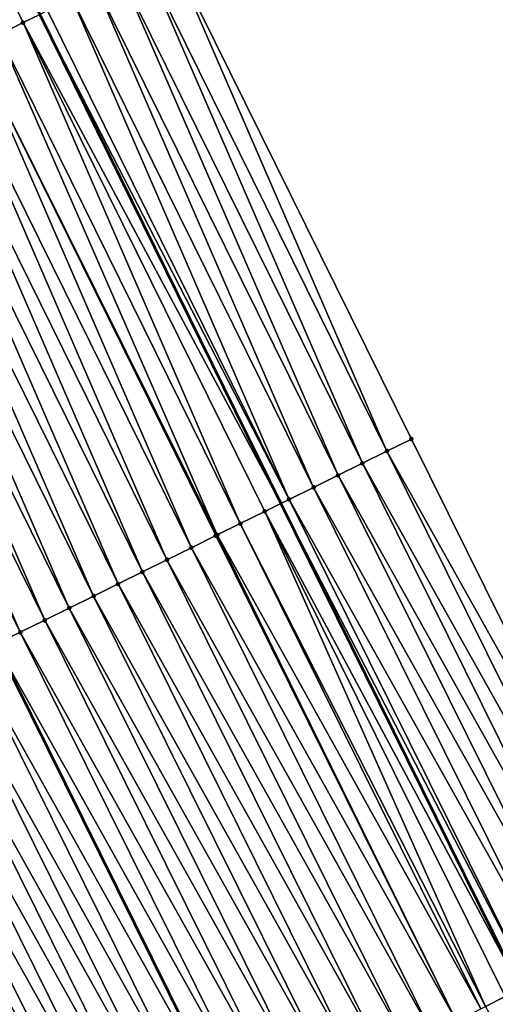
# Model space of a CAD drawing. Header units: feet. Extents: x 2007189 to 2022806, y 818621 to 837694.
# Tile 194 of 256: x 2011997 to 2012015, y 825682 to 825718. Entities that reach past the tile are written whole.
import ezdxf

# ---------------------------------------------------------------- set-up
doc = ezdxf.new("R2010")
doc.units = ezdxf.units.FT
doc.header["$MEASUREMENT"] = 0
for name, color, linetype, lineweight in [('EP_Travel Lane', 172, 'Continuous', 53), ('Road Shots', 141, 'Continuous', 100), ('Road X-Section', 40, 'Continuous', 13), ('STRIPING', 60, 'Continuous', 53)]:
    doc.layers.add(name, color=color, linetype=linetype, lineweight=lineweight)
doc.layers.add('I-77-MM17-21_SB-Surface-Border', color=7, linetype='Continuous')
doc.layers.add('I-77-MM17-21_SB-Surface-TIN', color=7, linetype='Continuous')

msp = doc.modelspace()

# ---------------------------------------------------------------- linework, layer by layer
at = {"layer": 'EP_Travel Lane'}
msp.add_polyline3d([(2011929.486898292, 825862.218592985, 323.5815490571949), (2011937.876224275, 825844.0646809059, 323.8154578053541), (2011946.229505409, 825826.0528240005, 324.0599262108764), (2011954.807615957, 825807.9870351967, 324.2685545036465), (2011963.385772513, 825789.9211494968, 324.4660936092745), (2011971.963904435, 825771.8553156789, 324.6695773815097), (2011980.479652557, 825753.9999227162, 324.8246843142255), (2011989.319257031, 825736.0598570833, 324.9524253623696), (2011998.158746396, 825718.120025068, 325.1277426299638), (2012006.998310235, 825700.1800419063, 325.2723106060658), (2012015.798324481, 825682.3932495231, 325.3458131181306), (2012024.861168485, 825664.564596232, 325.4129303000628), (2012033.924002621, 825646.7359623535, 325.4898073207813), (2012042.986842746, 825628.9073166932, 325.560769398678), (2012052.026263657, 825611.4143814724, 325.6315330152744)], dxfattribs=at)
at = {"layer": 'I-77-MM17-21_SB-Surface-Border', "color": 3, "linetype": 'Continuous', "lineweight": -3}
msp.add_polyline3d([(2011933.358316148, 825864.0053174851, 323.3954816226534), (2011940.839609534, 825845.4325050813, 323.6866876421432), (2011950.084206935, 825827.8811939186, 323.8782578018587), (2011959.565856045, 825810.2439118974, 324.0385518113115), (2011968.144012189, 825792.1780268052, 324.2361654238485), (2011977.625680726, 825774.5407038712, 324.3917883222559), (2011986.106116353, 825756.7787573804, 324.5421982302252), (2011994.966837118, 825738.8490909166, 324.6639773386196), (2012002.930843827, 825720.4768138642, 324.8740961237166), (2012011.791518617, 825702.5472404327, 325.014880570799), (2012020.580375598, 825684.8234791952, 325.0916481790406), (2012028.751719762, 825666.5418047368, 325.2212239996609), (2012038.706018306, 825649.1662614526, 325.2708349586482), (2012047.768865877, 825631.3376010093, 325.3343355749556), (2012055.87138228, 825613.4792854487, 325.4604665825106)], dxfattribs=at)
at = {"layer": 'I-77-MM17-21_SB-Surface-TIN', "color": 128, "linetype": 'Continuous', "lineweight": -3}
for points in [[(2011997.551175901, 825717.8199030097, 325.1498714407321), (2011998.158746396, 825718.120025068, 325.1277426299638), (2011988.690589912, 825735.7492967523, 324.9725146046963)], [(2011996.654598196, 825717.3770165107, 325.1819813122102), (2011997.551175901, 825717.8199030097, 325.1498714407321), (2011988.690589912, 825735.7492967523, 324.9725146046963)], [(2012010.894899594, 825702.1044375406, 325.0640153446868), (2012002.930843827, 825720.4768138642, 324.8740961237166), (2012002.034226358, 825720.0340078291, 324.922592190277)], [(2012010.894899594, 825702.1044375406, 325.0640153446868), (2012011.791518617, 825702.5472404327, 325.014880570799), (2012002.930843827, 825720.4768138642, 324.8740961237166)], [(2012009.998283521, 825701.6616286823, 325.1119350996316), (2012002.034226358, 825720.0340078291, 324.922592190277), (2012001.137609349, 825719.5912008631, 324.970898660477)], [(2012009.998283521, 825701.6616286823, 325.1119350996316), (2012010.894899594, 825702.1044375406, 325.0640153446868), (2012002.034226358, 825720.0340078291, 324.922592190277)], [(2012009.101669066, 825701.2188165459, 325.1591873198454), (2012001.137609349, 825719.5912008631, 324.970898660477), (2012000.2409957, 825719.1483870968, 325.0178202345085)], [(2012009.101669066, 825701.2188165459, 325.1591873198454), (2012009.998283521, 825701.6616286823, 325.1119350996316), (2012001.137609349, 825719.5912008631, 324.970898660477)], [(2012008.205065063, 825700.7759832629, 325.2021330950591), (2012000.2409957, 825719.1483870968, 325.0178202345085), (2011999.344404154, 825718.7055286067, 325.0556340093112)], [(2012008.205065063, 825700.7759832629, 325.2021330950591), (2012009.101669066, 825701.2188165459, 325.1591873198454), (2012000.2409957, 825719.1483870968, 325.0178202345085)], [(2012007.30842025, 825700.3332325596, 325.2618958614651), (2011999.344404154, 825718.7055286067, 325.0556340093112), (2011998.447754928, 825718.2627868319, 325.1172164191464)], [(2012007.30842025, 825700.3332325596, 325.2618958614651), (2012008.205065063, 825700.7759832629, 325.2021330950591), (2011999.344404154, 825718.7055286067, 325.0556340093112)], [(2011997.551175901, 825717.8199030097, 325.1498714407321), (2012006.998310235, 825700.1800419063, 325.2723106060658), (2011998.158746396, 825718.120025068, 325.1277426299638)], [(2012007.30842025, 825700.3332325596, 325.2618958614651), (2011998.447754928, 825718.2627868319, 325.1172164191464), (2011998.158746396, 825718.120025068, 325.1277426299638)], [(2012007.30842025, 825700.3332325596, 325.2618958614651), (2011998.158746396, 825718.120025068, 325.1277426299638), (2012006.998310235, 825700.1800419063, 325.2723106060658)], [(2012005.515269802, 825699.4474495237, 325.3240688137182), (2011997.551175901, 825717.8199030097, 325.1498714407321), (2011996.654598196, 825717.3770165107, 325.1819813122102)], [(2012006.411847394, 825699.8903362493, 325.2920063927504), (2012006.998310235, 825700.1800419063, 325.2723106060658), (2011997.551175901, 825717.8199030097, 325.1498714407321)], [(2012005.515269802, 825699.4474495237, 325.3240688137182), (2012006.411847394, 825699.8903362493, 325.2920063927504), (2011997.551175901, 825717.8199030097, 325.1498714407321)], [(2012004.672273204, 825699.0310193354, 325.3523944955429), (2011996.654598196, 825717.3770165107, 325.1819813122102), (2011995.75801958, 825716.9341318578, 325.2144671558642)], [(2012004.672273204, 825699.0310193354, 325.3523944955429), (2012005.515269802, 825699.4474495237, 325.3240688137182), (2011996.654598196, 825717.3770165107, 325.1819813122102)], [(2012003.722133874, 825698.5616371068, 325.3802583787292), (2011995.75801958, 825716.9341318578, 325.2144671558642), (2011994.861435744, 825716.4912577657, 325.2491036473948)], [(2012003.722133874, 825698.5616371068, 325.3802583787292), (2012004.618697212, 825699.0045526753, 325.3540697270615), (2011995.75801958, 825716.9341318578, 325.2144671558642)], [(2012004.618697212, 825699.0045526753, 325.3540697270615), (2012004.672273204, 825699.0310193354, 325.3523944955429), (2011995.75801958, 825716.9341318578, 325.2144671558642)], [(2012002.825563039, 825698.1187367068, 325.4095360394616), (2011994.861435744, 825716.4912577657, 325.2491036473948), (2011993.964855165, 825716.0483770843, 325.2823982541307)], [(2012002.825563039, 825698.1187367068, 325.4095360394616), (2012003.722133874, 825698.5616371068, 325.3802583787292), (2011994.861435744, 825716.4912577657, 325.2491036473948)], [(2012001.928999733, 825697.6758210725, 325.4357112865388), (2011993.964855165, 825716.0483770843, 325.2823982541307), (2011993.068290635, 825715.6054639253, 325.3090789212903)], [(2012001.928999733, 825697.6758210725, 325.4357112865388), (2012002.825563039, 825698.1187367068, 325.4095360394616), (2011993.964855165, 825716.0483770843, 325.2823982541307)], [(2012001.032431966, 825697.2329144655, 325.4637249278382), (2011993.068290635, 825715.6054639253, 325.3090789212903), (2011992.171710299, 825715.1625827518, 325.34227333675)], [(2012001.032431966, 825697.2329144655, 325.4637249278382), (2012001.928999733, 825697.6758210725, 325.4357112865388), (2011993.068290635, 825715.6054639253, 325.3090789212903)], [(2012000.135874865, 825696.789986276, 325.4873433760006), (2011992.171710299, 825715.1625827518, 325.34227333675), (2011991.275141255, 825714.7196787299, 325.370814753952)], [(2012000.135874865, 825696.789986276, 325.4873433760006), (2012001.032431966, 825697.2329144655, 325.4637249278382), (2011992.171710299, 825715.1625827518, 325.34227333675)], [(2011999.239313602, 825696.3470665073, 325.5126766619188), (2011991.275141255, 825714.7196787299, 325.370814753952), (2011990.378571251, 825714.2767766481, 325.3997512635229)], [(2011999.239313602, 825696.3470665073, 325.5126766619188), (2012000.135874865, 825696.789986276, 325.4873433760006), (2011991.275141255, 825714.7196787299, 325.370814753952)], [(2011998.342744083, 825695.9041634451, 325.5414121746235), (2011990.378571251, 825714.2767766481, 325.3997512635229), (2011989.481996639, 825713.8338838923, 325.4305869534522)], [(2011998.342744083, 825695.9041634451, 325.5414121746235), (2011999.239313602, 825696.3470665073, 325.5126766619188), (2011990.378571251, 825714.2767766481, 325.3997512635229)], [(2011997.446168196, 825695.4612732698, 325.5727720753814), (2011989.481996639, 825713.8338838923, 325.4305869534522), (2011988.585402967, 825713.3910297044, 325.4692768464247)], [(2011997.446168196, 825695.4612732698, 325.5727720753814), (2011998.342744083, 825695.9041634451, 325.5414121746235), (2011989.481996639, 825713.8338838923, 325.4305869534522)], [(2011997.446168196, 825695.4612732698, 325.5727720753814), (2011988.585402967, 825713.3910297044, 325.4692768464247), (2011996.549593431, 825695.0183777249, 325.6031622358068)], [(2012020.580375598, 825684.8234791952, 325.0916481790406), (2012011.791518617, 825702.5472404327, 325.014880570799), (2012010.894899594, 825702.1044375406, 325.0640153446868)], [(2012019.688884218, 825684.3704415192, 325.1457186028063), (2012010.894899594, 825702.1044375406, 325.0640153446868), (2012009.998283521, 825701.6616286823, 325.1119350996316)], [(2012019.688884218, 825684.3704415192, 325.1457186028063), (2012020.580375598, 825684.8234791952, 325.0916481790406), (2012010.894899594, 825702.1044375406, 325.0640153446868)], [(2012018.797399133, 825683.9173914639, 325.1935203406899), (2012009.998283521, 825701.6616286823, 325.1119350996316), (2012009.101669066, 825701.2188165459, 325.1591873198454)], [(2012018.797399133, 825683.9173914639, 325.1935203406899), (2012019.688884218, 825684.3704415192, 325.1457186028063), (2012009.998283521, 825701.6616286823, 325.1119350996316)], [(2012017.905911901, 825683.4643456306, 325.2434600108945), (2012009.101669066, 825701.2188165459, 325.1591873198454), (2012008.205065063, 825700.7759832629, 325.2021330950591)], [(2012017.905911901, 825683.4643456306, 325.2434600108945), (2012018.797399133, 825683.9173914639, 325.1935203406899), (2012009.101669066, 825701.2188165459, 325.1591873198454)], [(2012017.014436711, 825683.0112761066, 325.2814032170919), (2012008.205065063, 825700.7759832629, 325.2021330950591), (2012007.30842025, 825700.3332325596, 325.2618958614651)], [(2012017.014436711, 825683.0112761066, 325.2814032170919), (2012017.905911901, 825683.4643456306, 325.2434600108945), (2012008.205065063, 825700.7759832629, 325.2021330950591)], [(2012006.411847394, 825699.8903362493, 325.2920063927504), (2012015.798324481, 825682.3932495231, 325.3458131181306), (2012006.998310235, 825700.1800419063, 325.2723106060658)], [(2012016.122945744, 825682.5582376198, 325.3350630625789), (2012007.30842025, 825700.3332325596, 325.2618958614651), (2012006.998310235, 825700.1800419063, 325.2723106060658)], [(2012016.122945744, 825682.5582376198, 325.3350630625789), (2012006.998310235, 825700.1800419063, 325.2723106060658), (2012015.798324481, 825682.3932495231, 325.3458131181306)], [(2012016.122945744, 825682.5582376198, 325.3350630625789), (2012017.014436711, 825683.0112761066, 325.2814032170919), (2012007.30842025, 825700.3332325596, 325.2618958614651)], [(2012014.512079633, 825681.7395281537, 325.3924152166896), (2012006.411847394, 825699.8903362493, 325.2920063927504), (2012005.515269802, 825699.4474495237, 325.3240688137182)], [(2012015.231479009, 825682.105151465, 325.3645845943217), (2012015.798324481, 825682.3932495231, 325.3458131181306), (2012006.411847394, 825699.8903362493, 325.2920063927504)], [(2012014.512079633, 825681.7395281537, 325.3924152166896), (2012015.231479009, 825682.105151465, 325.3645845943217), (2012006.411847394, 825699.8903362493, 325.2920063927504)], [(2012014.340009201, 825681.6520713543, 325.3971668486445), (2012005.515269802, 825699.4474495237, 325.3240688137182), (2012004.672273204, 825699.0310193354, 325.3523944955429)], [(2012014.340009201, 825681.6520713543, 325.3971668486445), (2012014.512079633, 825681.7395281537, 325.3924152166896), (2012005.515269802, 825699.4474495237, 325.3240688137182)], [(2012013.448548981, 825681.1989723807, 325.4201972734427), (2012004.618697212, 825699.0045526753, 325.3540697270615), (2012003.722133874, 825698.5616371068, 325.3802583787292)], [(2012013.448548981, 825681.1989723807, 325.4201972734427), (2012004.672273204, 825699.0310193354, 325.3523944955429), (2012004.618697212, 825699.0045526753, 325.3540697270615)], [(2012013.448548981, 825681.1989723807, 325.4201972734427), (2012014.340009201, 825681.6520713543, 325.3971668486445), (2012004.672273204, 825699.0310193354, 325.3523944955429)], [(2012012.557086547, 825680.745877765, 325.4454343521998), (2012003.722133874, 825698.5616371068, 325.3802583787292), (2012002.825563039, 825698.1187367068, 325.4095360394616)], [(2012012.557086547, 825680.745877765, 325.4454343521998), (2012013.448548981, 825681.1989723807, 325.4201972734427), (2012003.722133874, 825698.5616371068, 325.3802583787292)], [(2012011.66562522, 825680.2927809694, 325.4695676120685), (2012002.825563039, 825698.1187367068, 325.4095360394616), (2012001.928999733, 825697.6758210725, 325.4357112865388)], [(2012011.66562522, 825680.2927809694, 325.4695676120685), (2012012.557086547, 825680.745877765, 325.4454343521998), (2012002.825563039, 825698.1187367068, 325.4095360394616)], [(2012010.77416197, 825679.8396879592, 325.4956177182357), (2012001.928999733, 825697.6758210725, 325.4357112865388), (2012001.032431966, 825697.2329144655, 325.4637249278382)], [(2012010.77416197, 825679.8396879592, 325.4956177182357), (2012011.66562522, 825680.2927809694, 325.4695676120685), (2012001.928999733, 825697.6758210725, 325.4357112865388)], [(2012009.8826989, 825679.3865945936, 325.5214880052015), (2012001.032431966, 825697.2329144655, 325.4637249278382), (2012000.135874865, 825696.789986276, 325.4873433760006)], [(2012009.8826989, 825679.3865945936, 325.5214880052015), (2012010.77416197, 825679.8396879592, 325.4956177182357), (2012001.032431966, 825697.2329144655, 325.4637249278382)], [(2012008.991237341, 825678.9334982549, 325.5458525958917), (2012000.135874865, 825696.789986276, 325.4873433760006), (2011999.239313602, 825696.3470665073, 325.5126766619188)], [(2012008.991237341, 825678.9334982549, 325.5458525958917), (2012009.8826989, 825679.3865945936, 325.5214880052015), (2012000.135874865, 825696.789986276, 325.4873433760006)], [(2012008.09977598, 825678.4804015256, 325.5700194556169), (2011999.239313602, 825696.3470665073, 325.5126766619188), (2011998.342744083, 825695.9041634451, 325.5414121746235)], [(2012008.09977598, 825678.4804015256, 325.5700194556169), (2012008.991237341, 825678.9334982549, 325.5458525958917), (2011999.239313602, 825696.3470665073, 325.5126766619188)], [(2012007.20831057, 825678.0273127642, 325.5982211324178), (2011998.342744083, 825695.9041634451, 325.5414121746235), (2011997.446168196, 825695.4612732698, 325.5727720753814)], [(2012007.20831057, 825678.0273127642, 325.5982211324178), (2012008.09977598, 825678.4804015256, 325.5700194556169), (2011998.342744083, 825695.9041634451, 325.5414121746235)], [(2012006.316845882, 825677.574222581, 325.6257027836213), (2011997.446168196, 825695.4612732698, 325.5727720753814), (2011996.549593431, 825695.0183777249, 325.6031622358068)], [(2012006.316845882, 825677.574222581, 325.6257027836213), (2012007.20831057, 825678.0273127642, 325.5982211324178), (2011997.446168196, 825695.4612732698, 325.5727720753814)], [(2011995.653045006, 825694.5754350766, 325.62371241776), (2012005.425379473, 825677.1211326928, 325.6536553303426), (2011996.549593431, 825695.0183777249, 325.6031622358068)], [(2012006.316845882, 825677.574222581, 325.6257027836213), (2011996.549593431, 825695.0183777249, 325.6031622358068), (2012005.425379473, 825677.1211326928, 325.6536553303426)], [(2012004.533925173, 825676.6680251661, 325.6720331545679), (2011995.653045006, 825694.5754350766, 325.62371241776), (2011994.756499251, 825694.1324839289, 325.6426555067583)], [(2012004.533925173, 825676.6680251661, 325.6720331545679), (2012005.425379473, 825677.1211326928, 325.6536553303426), (2011995.653045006, 825694.5754350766, 325.62371241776)], [(2012003.642468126, 825676.214919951, 325.6919029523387), (2011994.756499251, 825694.1324839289, 325.6426555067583), (2011993.859937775, 825693.6895645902, 325.6680763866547)], [(2012003.642468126, 825676.214919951, 325.6919029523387), (2012004.533925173, 825676.6680251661, 325.6720331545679), (2011994.756499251, 825694.1324839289, 325.6426555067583)], [(2012002.751005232, 825675.7618262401, 325.7175982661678), (2011993.859937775, 825693.6895645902, 325.6680763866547), (2011992.963368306, 825693.2466614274, 325.696791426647)], [(2012002.751005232, 825675.7618262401, 325.7175982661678), (2012003.642468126, 825676.214919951, 325.6919029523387), (2011993.859937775, 825693.6895645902, 325.6680763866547)], [(2012001.859544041, 825675.3087291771, 325.7415960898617), (2011992.963368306, 825693.2466614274, 325.696791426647), (2011992.06679609, 825692.8037638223, 325.7266382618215)], [(2012001.859544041, 825675.3087291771, 325.7415960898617), (2012002.751005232, 825675.7618262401, 325.7175982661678), (2011992.963368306, 825693.2466614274, 325.696791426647)], [(2012000.968079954, 825674.8556378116, 325.7684790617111), (2011992.06679609, 825692.8037638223, 325.7266382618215), (2011991.170216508, 825692.3608811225, 325.7595205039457)], [(2012000.968079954, 825674.8556378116, 325.7684790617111), (2012001.859544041, 825675.3087291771, 325.7415960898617), (2011992.06679609, 825692.8037638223, 325.7266382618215)], [(2012000.076610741, 825674.4025565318, 325.8004692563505), (2011991.170216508, 825692.3608811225, 325.7595205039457), (2011990.273649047, 825691.9179738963, 325.7874080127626)], [(2012000.076610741, 825674.4025565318, 325.8004692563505), (2012000.968079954, 825674.8556378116, 325.7684790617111), (2011991.170216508, 825692.3608811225, 325.7595205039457)], [(2011999.185148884, 825673.9494607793, 325.825130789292), (2011990.273649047, 825691.9179738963, 325.7874080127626), (2011989.377090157, 825691.4750493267, 325.8117636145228)], [(2011999.185148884, 825673.9494607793, 325.825130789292), (2012000.076610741, 825674.4025565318, 325.8004692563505), (2011990.273649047, 825691.9179738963, 325.7874080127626)], [(2011998.293685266, 825673.4963684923, 325.8515470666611), (2011989.377090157, 825691.4750493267, 325.8117636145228), (2011988.480527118, 825691.0321331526, 325.8378289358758)], [(2011998.293685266, 825673.4963684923, 325.8515470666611), (2011999.185148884, 825673.9494607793, 325.825130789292), (2011989.377090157, 825691.4750493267, 325.8117636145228)], [(2011997.402222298, 825673.0432749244, 325.8773148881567), (2011998.293685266, 825673.4963684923, 325.8515470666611), (2011988.480527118, 825691.0321331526, 325.8378289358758)], [(2012024.294324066, 825664.2764959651, 325.4305953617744), (2012015.231479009, 825682.105151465, 325.3645845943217), (2012014.512079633, 825681.7395281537, 325.3924152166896)]]:
    msp.add_3dface(points, dxfattribs=at)
at = {"layer": 'Road Shots', "lineweight": 100}
for p in [(2011997.551175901, 825717.8199030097, 325.1498714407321), (2012011.791518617, 825702.5472404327, 325.014880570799), (2012010.894899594, 825702.1044375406, 325.0640153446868), (2012009.998283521, 825701.6616286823, 325.1119350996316), (2012009.101669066, 825701.2188165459, 325.1591873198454), (2012008.205065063, 825700.7759832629, 325.2021330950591), (2012007.30842025, 825700.3332325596, 325.2618958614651), (2012006.411847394, 825699.8903362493, 325.2920063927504), (2012005.515269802, 825699.4474495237, 325.3240688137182), (2012004.618697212, 825699.0045526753, 325.3540697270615), (2012004.672273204, 825699.0310193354, 325.3523944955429), (2012003.722133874, 825698.5616371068, 325.3802583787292), (2012002.825563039, 825698.1187367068, 325.4095360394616), (2012001.928999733, 825697.6758210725, 325.4357112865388), (2012001.032431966, 825697.2329144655, 325.4637249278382), (2012000.135874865, 825696.789986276, 325.4873433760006), (2011999.239313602, 825696.3470665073, 325.5126766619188), (2011998.342744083, 825695.9041634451, 325.5414121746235), (2011997.446168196, 825695.4612732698, 325.5727720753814)]:
    msp.add_point(p, dxfattribs=at)
at = {"layer": 'Road X-Section', "extrusion": (0.4430375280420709, -0.8964863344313, 0.005477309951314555), "elevation": 151147.4608068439, "flags": 128}
msp.add_lwpolyline([(2169590.836347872, -503.0149405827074), (2169589.836347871, -502.9664437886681), (2169588.836347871, -502.9181365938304), (2169587.836347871, -502.8712143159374), (2169586.836347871, -502.8333999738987), (2169585.836347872, -502.7718166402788), (2169584.836347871, -502.7391611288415), (2169583.836347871, -502.707050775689), (2169582.836347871, -502.6745644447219), (2169581.836347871, -502.6399274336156), (2169580.836347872, -502.606632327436), (2169579.836347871, -502.5799512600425), (2169578.836347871, -502.5467563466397), (2169577.836347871, -502.5182145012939), (2169576.836347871, -502.489277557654), (2169575.836347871, -502.4584414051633), (2169574.836347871, -502.419750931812), (2169573.836347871, -502.3861568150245), (2169573.672822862, -502.3807510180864), (2169572.836347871, -502.3651233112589), (2169571.836347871, -502.3430721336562), (2169570.836347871, -502.3132894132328), (2169569.836347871, -502.2858838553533), (2169568.836347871, -502.2547836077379), (2169567.836347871, -502.2183055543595), (2169566.836347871, -502.1877523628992), (2169565.836347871, -502.1609162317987), (2169564.836347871, -502.1295397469), (2169563.836347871, -502.0890354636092), (2169562.836347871, -502.0613153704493), (2169561.836347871, -502.037069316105), (2169560.836347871, -502.011750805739), (2169559.836347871, -501.9921053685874), (2169558.836347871, -501.965679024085), (2169557.836347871, -501.9361397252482), (2169556.836347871, -501.9054781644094), (2169555.836347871, -501.8729187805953), (2169554.836347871, -501.836220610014), (2169553.836347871, -501.8038229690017), (2169552.836347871, -501.7706028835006), (2169551.836347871, -501.739552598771), (2169550.836347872, -501.711666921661), (2169549.836347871, -501.6832206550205), (2169549.194346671, -501.6681120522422), (2169548.836347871, -501.6675536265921), (2169547.836347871, -501.6570773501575), (2169546.836347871, -501.6484470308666), (2169545.836347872, -501.638534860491), (2169544.836347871, -501.625747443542), (2169543.88796572, -501.6096014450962)], dxfattribs=at)
at = {"layer": 'Road X-Section', "extrusion": (0.4430375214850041, -0.896486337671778, 0.005477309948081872), "elevation": 151167.4449384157, "flags": 128}
msp.add_lwpolyline([(2169590.837453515, -502.9836144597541), (2169589.837453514, -502.9344789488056), (2169588.837453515, -502.8865584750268), (2169587.837453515, -502.8393055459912), (2169586.837453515, -502.7963591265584), (2169585.837453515, -502.7365954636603), (2169584.837453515, -502.7064844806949), (2169583.837453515, -502.6744215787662), (2169582.89721028, -502.6460954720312), (2169582.837453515, -502.6444202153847), (2169581.837453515, -502.6182311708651), (2169580.837453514, -502.5889530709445), (2169579.837453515, -502.5627774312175), (2169578.837453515, -502.5347633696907), (2169577.837453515, -502.5111445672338), (2169576.837453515, -502.4858109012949), (2169575.837453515, -502.4570749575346), (2169574.837453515, -502.4257145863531), (2169573.837453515, -502.395323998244), (2169572.837453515, -502.3747734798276), (2169571.837453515, -502.3558301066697), (2169570.837453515, -502.3304088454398), (2169569.837453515, -502.3016933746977), (2169568.837453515, -502.2718460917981), (2169567.837453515, -502.2389633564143), (2169566.837453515, -502.2110754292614), (2169565.837453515, -502.1867194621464), (2169564.837453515, -502.160653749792), (2169563.837453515, -502.127565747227), (2169562.837453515, -502.0989780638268), (2169561.837453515, -502.074919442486), (2169560.837453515, -502.0511771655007), (2169559.837453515, -502.0308507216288), (2169558.837453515, -502.0134520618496), (2169557.837453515, -501.9853165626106), (2169556.837453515, -501.9557355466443), (2169555.837453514, -501.9285436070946), (2169554.837453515, -501.8942208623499), (2169553.837453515, -501.8635407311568), (2169552.837453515, -501.8315620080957), (2169551.837453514, -501.8038608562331), (2169550.837453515, -501.7822774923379), (2169549.837453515, -501.7562764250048), (2169548.837453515, -501.7380861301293), (2169548.244829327, -501.7297579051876), (2169547.837453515, -501.7292357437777), (2169546.837453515, -501.7261275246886), (2169545.837453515, -501.7098168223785), (2169544.837453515, -501.6952461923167), (2169544.204067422, -501.6828905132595)], dxfattribs=at)
at = {"layer": 'Road X-Section', "extrusion": (0.4531433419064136, -0.8914349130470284, 0.002215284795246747), "elevation": 175690.1711240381, "flags": 128}
msp.add_lwpolyline([(2167744.290483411, -64.112273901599), (2167743.290483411, -64.0582033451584), (2167742.290483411, -64.01040148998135), (2167741.290483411, -63.96046169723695), (2167740.290483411, -63.92251839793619), (2167739.290483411, -63.86885842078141), (2167738.290483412, -63.83933681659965), (2167737.483503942, -63.81150612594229), (2167737.290483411, -63.80675448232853), (2167736.290483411, -63.78372400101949), (2167735.290483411, -63.75848686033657), (2167734.290483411, -63.73435354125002), (2167733.290483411, -63.70830337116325), (2167732.290483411, -63.68243302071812), (2167731.290483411, -63.65806837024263), (2167730.290483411, -63.63390145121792), (2167729.290483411, -63.60569970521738), (2167728.290483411, -63.57821798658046), (2167727.290483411, -63.55026539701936), (2167726.290483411, -63.53188750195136), (2167725.290483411, -63.5120176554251), (2167724.290483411, -63.48632227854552), (2167723.290483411, -63.46232439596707), (2167722.290483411, -63.43544135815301), (2167721.290483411, -63.40345108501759), (2167720.290483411, -63.37878949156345), (2167719.290483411, -63.3523731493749), (2167718.290483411, -63.32660526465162), (2167717.290483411, -63.29544218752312), (2167716.290483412, -63.27036737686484), (2167715.290483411, -63.25662918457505), (2167714.290483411, -63.22336608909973), (2167713.290483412, -63.20311173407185), (2167712.290483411, -63.18277942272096), (2167711.290483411, -63.15871033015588), (2167710.290483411, -63.13605334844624), (2167709.290483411, -63.10830160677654), (2167708.290483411, -63.07629121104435), (2167707.290483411, -63.04392398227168), (2167706.290483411, -63.01240171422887), (2167705.290483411, -62.98492310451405), (2167704.290483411, -62.96413124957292), (2167703.290483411, -62.93855526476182), (2167702.628742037, -62.924539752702), (2167702.290483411, -62.92157423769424), (2167701.290483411, -62.91946309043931), (2167700.290483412, -62.91087152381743), (2167699.290483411, -62.90018911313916), (2167698.290483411, -62.88798579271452), (2167698.26359918, -62.88764454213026)], dxfattribs=at)
at = {"layer": 'STRIPING'}
msp.add_polyline3d([(2011918.831237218, 825857.2997912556, 324.011524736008), (2011927.220581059, 825839.1458405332, 324.2417103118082), (2011935.628326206, 825821.023526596, 324.4731404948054), (2011944.206352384, 825802.9579154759, 324.7021332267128), (2011952.784570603, 825784.8918999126, 324.8847973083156), (2011961.362737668, 825766.8259920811, 325.0798026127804), (2011969.96744093, 825748.8073567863, 325.2336023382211), (2011978.828172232, 825730.8776691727, 325.3510984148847), (2011987.688820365, 825712.9481498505, 325.502870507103), (2011996.549593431, 825695.0183777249, 325.6031622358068), (2012005.425379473, 825677.1211326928, 325.6536553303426), (2012014.488243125, 825659.2924407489, 325.7011614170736), (2012023.551096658, 825641.4637687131, 325.7587380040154), (2012032.613974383, 825623.6350490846, 325.7922222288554), (2012041.775620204, 825605.9089794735, 325.8251345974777)], dxfattribs=at)

doc.saveas('drawing.dxf')
